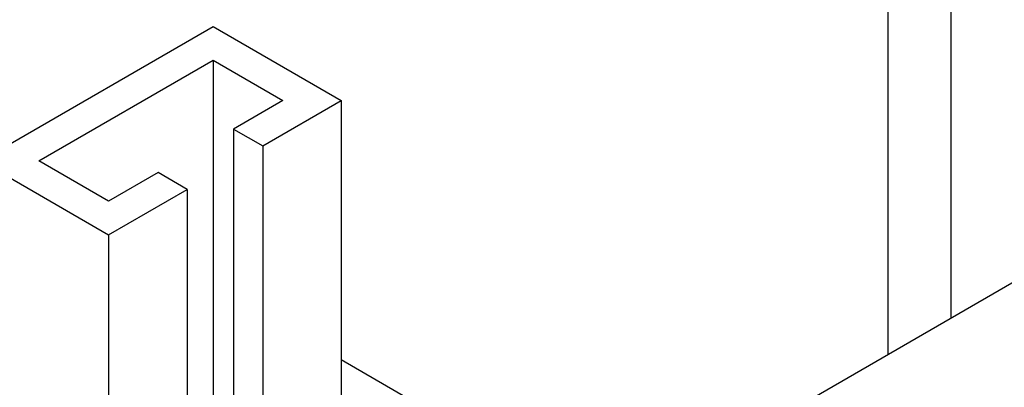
# Model space of a CAD drawing. Header units: millimetres. Extents: x 0 to 25230, y 0 to 17820.
# Tile 52 of 244: x 7227 to 7347, y 10204 to 10249. Entities that reach past the tile are written whole.
import ezdxf

# ---------------------------------------------------------------- set-up
doc = ezdxf.new("R2010")
doc.units = ezdxf.units.MM
doc.linetypes.add('SLD-Sólida', pattern=[0])
doc.layers.add('REFERÊNCIAS', color=9, linetype='SLD-Sólida')

msp = doc.modelspace()

# ---------------------------------------------------------------- linework, layer by layer
at = {"color": 7, "linetype": 'SLD-Sólida', "lineweight": 25, "ltscale": 30}
for p, q in [((7222.61, 10231.41), (7250.9, 10247.73)), ((7250.9, 10247.73), (7266.46, 10238.75)), ((7229.69, 10231.41), (7250.9, 10243.65)), ((7250.9, 10243.65), (7259.38, 10238.75)), ((7250.9, 10243.65), (7250.9, 10202.39)), ((7259.38, 10238.75), (7253.37, 10235.28)), ((7256.91, 10233.24), (7266.46, 10238.75)), ((7266.46, 10238.75), (7266.46, 10198.39)), ((7253.37, 10235.28), (7256.91, 10233.24)), ((7253.37, 10235.28), (7253.37, 10198.54)), ((7256.91, 10233.24), (7256.91, 10200.58)), ((7222.61, 10231.41), (7238.17, 10222.42)), ((7238.17, 10226.51), (7229.69, 10231.41)), ((7244.18, 10229.98), (7238.17, 10226.51)), ((7247.72, 10227.94), (7244.18, 10229.98)), ((7238.17, 10222.42), (7247.72, 10227.94)), ((7247.72, 10227.94), (7247.72, 10195.27)), ((7238.17, 10222.42), (7238.17, 10153.14)), ((7354.44, 10220.26), (7291.51, 10183.93))]:
    msp.add_line(p, q, dxfattribs=at)
at = {"layer": 'REFERÊNCIAS', "linetype": 'SLD-Sólida', "lineweight": 25, "ltscale": 30}
for p, q in [((7340.63, 10371.85), (7340.63, 10212.29)), ((7332.99, 10207.88), (7332.99, 10367.44)), ((7266.46, 10207.26), (7299.19, 10188.36))]:
    msp.add_line(p, q, dxfattribs=at)

doc.saveas('drawing.dxf')
